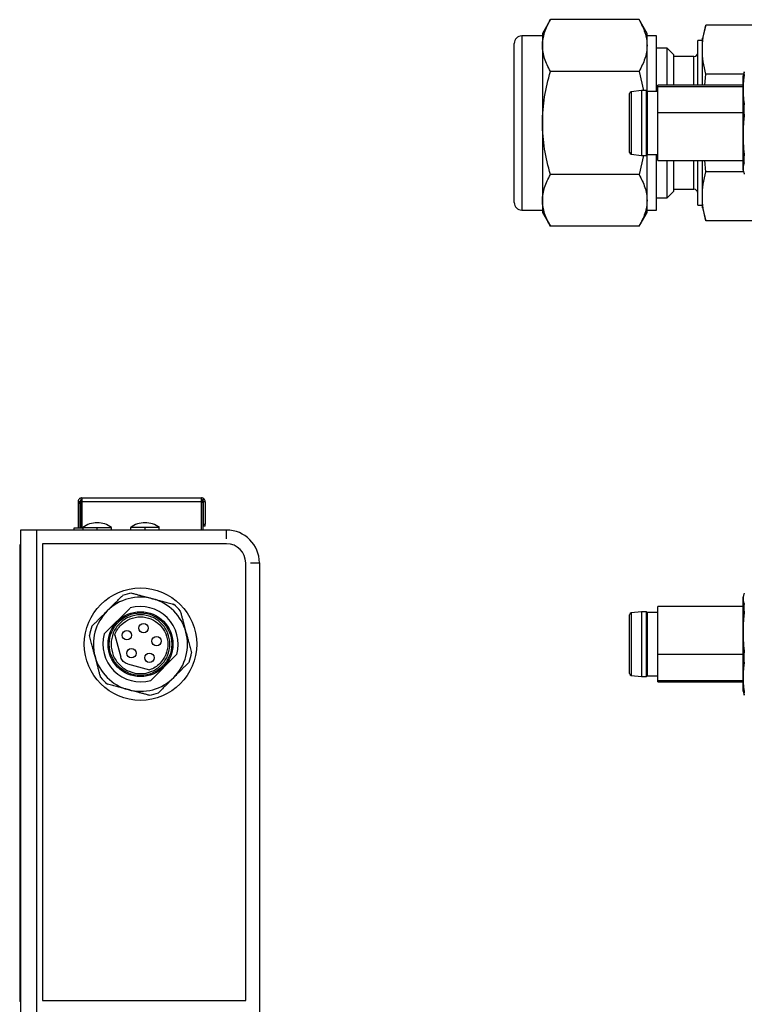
# Model space of a CAD drawing. Header units: millimetres. Extents: x 61 to 414, y 33 to 258.
# Tile 8 of 42: x 61 to 138, y 117 to 222. Entities that reach past the tile are written whole.
import ezdxf

# ---------------------------------------------------------------- set-up
doc = ezdxf.new("R2010")
doc.units = ezdxf.units.MM

msp = doc.modelspace()

# ---------------------------------------------------------------- linework, layer by layer
at = {"color": 7, "linetype": 'Continuous', "lineweight": 25}
for p, q in [((117.4, 221.79), (116.55, 220.32)), ((126.8, 221.79), (117.4, 221.79)), ((127.65, 220.32), (126.8, 221.79)), ((133.9, 221.21), (133.53, 219.82)), ((139.97, 221.21), (133.9, 221.21)), ((116.55, 220.07), (114.35, 220.07)), ((114.35, 220.07), (114.35, 201.57)), ((116.55, 220.32), (116.55, 219.04)), ((127.65, 219.04), (127.65, 220.32)), ((128.65, 220.07), (127.65, 220.07)), ((128.65, 214.17), (128.65, 220.07)), ((133.53, 218.61), (133.53, 219.82)), ((116.55, 219.04), (116.55, 210.82)), ((127.65, 214.19), (127.65, 219.04)), ((129.8, 218.75), (128.65, 218.75)), ((130.49, 218.06), (129.8, 218.75)), ((129.8, 214.82), (129.8, 218.75)), ((133.53, 219.57), (133.03, 219.57)), ((133.03, 214.82), (133.03, 219.57)), ((133.53, 214.82), (133.53, 218.61)), ((130.49, 214.82), (130.49, 218.06)), ((132.63, 217.87), (130.49, 217.87)), ((132.63, 214.82), (132.63, 217.87)), ((126.8, 216.3), (117.4, 216.3)), ((126.8, 216.3), (127.26, 214.27)), ((133.78, 214.82), (133.9, 216.01)), ((137.93, 216.01), (133.9, 216.01)), ((137.9, 216), (137.85, 215.82)), ((137.98, 216.24), (137.93, 215.99)), ((137.98, 215.97), (137.98, 216.24)), ((137.85, 214.82), (128.8, 214.82)), ((128.8, 214.66), (128.8, 214.82)), ((137.85, 214.66), (128.8, 214.66)), ((128.8, 211.92), (128.8, 214.66)), ((127.05, 214.27), (125.98, 214.14)), ((125.98, 214.14), (125.98, 207.5)), ((127.55, 214.27), (127.05, 214.27)), ((127.05, 214.27), (127.05, 207.37)), ((127.67, 214.17), (127.55, 214.27)), ((127.55, 214.27), (127.55, 213.26)), ((128.8, 214.17), (127.67, 214.17)), ((127.67, 214.17), (127.67, 207.47)), ((127.55, 213.26), (127.55, 207.37)), ((137.98, 211.74), (137.98, 212.73)), ((128.8, 211.92), (137.85, 211.92)), ((128.8, 206.82), (128.8, 211.92)), ((116.55, 210.82), (116.55, 202.59)), ((125.98, 207.5), (127.05, 207.37)), ((127.26, 207.37), (126.8, 205.33)), ((127.05, 207.37), (127.55, 207.37)), ((127.55, 207.37), (127.67, 207.47)), ((127.65, 202.59), (127.65, 207.45)), ((127.67, 207.47), (128.8, 207.47)), ((128.65, 201.57), (128.65, 207.47)), ((137.98, 206.58), (137.98, 207.31)), ((128.8, 206.82), (137.85, 206.82)), ((129.8, 202.88), (129.8, 206.82)), ((130.49, 203.57), (130.49, 206.82)), ((132.63, 203.77), (132.63, 206.82)), ((133.03, 202.07), (133.03, 206.82)), ((133.53, 203.02), (133.53, 206.82)), ((133.9, 205.62), (133.78, 206.82)), ((126.8, 205.33), (117.4, 205.33)), ((137.93, 205.62), (133.9, 205.62)), ((137.85, 205.82), (137.9, 205.63)), ((129.8, 202.88), (130.49, 203.57)), ((130.49, 203.77), (132.63, 203.77)), ((133.53, 201.82), (133.53, 203.02)), ((116.55, 202.59), (116.55, 201.32)), ((127.65, 201.32), (127.65, 202.59)), ((128.65, 202.88), (129.8, 202.88)), ((133.03, 202.07), (133.53, 202.07)), ((114.35, 201.57), (116.55, 201.57)), ((116.55, 201.32), (117.4, 199.85)), ((126.8, 199.85), (127.65, 201.32)), ((127.65, 201.57), (128.65, 201.57)), ((133.53, 201.82), (133.9, 200.43)), ((126.8, 199.85), (117.4, 199.85)), ((139.97, 200.43), (133.9, 200.43)), ((67.43, 170.59), (67.23, 170.59)), ((67.23, 170.59), (67.23, 170.39)), ((67.43, 170.39), (67.43, 170.59)), ((67.48, 170.54), (67.58, 170.64)), ((67.48, 170.54), (67.48, 167.82)), ((67.63, 170.59), (67.58, 170.64)), ((67.63, 170.99), (80.33, 170.99)), ((67.63, 170.99), (67.63, 170.61)), ((67.63, 170.61), (67.63, 170.59)), ((80.33, 170.59), (67.63, 170.59)), ((67.63, 170.59), (67.63, 167.82)), ((80.33, 170.61), (80.33, 170.99)), ((80.33, 170.69), (80.48, 170.54)), ((80.33, 170.59), (80.33, 170.61)), ((80.33, 167.59), (80.33, 170.59)), ((80.33, 170.54), (80.48, 170.54)), ((80.47, 170.73), (80.61, 170.88)), ((80.48, 170.54), (80.48, 167.59)), ((80.73, 170.59), (80.53, 170.59)), ((80.53, 170.59), (80.53, 168.19)), ((80.73, 170.59), (80.73, 168.19)), ((67.43, 170.39), (67.23, 170.39)), ((67.23, 170.39), (67.23, 167.82)), ((67.43, 170.39), (67.43, 167.82)), ((61.16, 167.59), (62.85, 167.59)), ((61.16, 111.83), (61.16, 167.59)), ((62.85, 111.83), (62.85, 167.59)), ((62.85, 167.59), (83, 167.59)), ((66.8, 167.82), (67.73, 167.82)), ((66.8, 167.59), (66.8, 167.82)), ((67.73, 167.85), (67.73, 167.59)), ((67.73, 167.85), (69.26, 167.85)), ((69.26, 167.85), (70.78, 167.85)), ((69.26, 167.59), (69.26, 167.85)), ((70.78, 167.59), (70.78, 167.85)), ((72.81, 167.85), (72.81, 167.59)), ((74.34, 167.85), (72.81, 167.85)), ((75.86, 167.85), (74.34, 167.85)), ((74.34, 167.59), (74.34, 167.85)), ((75.86, 167.59), (75.86, 167.85)), ((80.53, 168.19), (80.73, 168.19)), ((80.53, 168.19), (80.53, 167.99)), ((80.73, 167.99), (80.53, 167.99)), ((80.73, 167.99), (80.73, 168.19)), ((83, 166.63), (83, 167.59)), ((61.16, 166.02), (61.03, 166.02)), ((61.03, 166.02), (61.03, 117.5)), ((83, 166.13), (63.44, 166.13)), ((63.44, 166.13), (63.44, 117.61)), ((85.03, 117.61), (85.03, 164.09)), ((85.54, 164.09), (86.49, 164.09)), ((86.49, 164.09), (86.49, 111.83)), ((137.9, 160.64), (137.85, 160.46)), ((72.75, 159.3), (70.01, 156.56)), ((137.85, 159.46), (128.8, 159.46)), ((128.8, 154.35), (128.8, 159.46)), ((137.98, 158.96), (137.98, 159.69)), ((127.05, 158.91), (125.98, 158.78)), ((125.98, 158.78), (125.98, 153.11)), ((127.55, 158.91), (127.05, 158.91)), ((127.05, 158.91), (127.05, 153.02)), ((127.67, 158.81), (127.55, 158.91)), ((127.55, 158.91), (127.55, 152.01)), ((128.8, 158.81), (127.67, 158.81)), ((127.67, 158.81), (127.67, 153.09)), ((86.5, 157.67), (86.49, 157.67)), ((71.13, 156.43), (71.76, 154.07)), ((86.49, 155.43), (86.5, 155.43)), ((74.96, 151.61), (77.7, 154.35)), ((137.85, 154.35), (128.8, 154.35)), ((128.8, 151.61), (128.8, 154.35)), ((137.98, 153.54), (137.98, 154.54)), ((72.47, 153.36), (74.83, 152.73)), ((125.98, 153.11), (125.98, 152.14)), ((127.05, 153.02), (127.05, 152.01)), ((127.67, 153.09), (127.67, 152.11)), ((125.98, 152.14), (127.05, 152.01)), ((127.05, 152.01), (127.55, 152.01)), ((127.55, 152.01), (127.67, 152.11)), ((127.67, 152.11), (128.8, 152.11)), ((128.8, 151.61), (137.85, 151.61)), ((128.8, 151.46), (128.8, 151.61)), ((128.8, 151.46), (137.85, 151.46)), ((137.85, 150.46), (137.9, 150.27)), ((137.93, 150.28), (137.98, 150.03)), ((137.98, 150.03), (137.98, 150.3)), ((86.5, 124.38), (86.49, 124.38)), ((86.49, 124.01), (86.5, 124.01)), ((86.5, 119.9), (86.49, 119.9)), ((86.49, 119.08), (86.5, 119.08)), ((61.16, 117.5), (61.03, 117.5)), ((63.44, 117.61), (85.03, 117.61))]:
    msp.add_line(p, q, dxfattribs=at)
for centre, radius in [((73.86, 155.46), 5.97), ((73.86, 155.46), 3.45), ((73.86, 155.46), 3.32), ((72.41, 156.41), 0.5), ((74.19, 157.17), 0.5), ((75.57, 155.79), 0.5), ((72.9, 154.5), 0.5), ((74.81, 154.01), 0.5)]:
    msp.add_circle(centre, radius, dxfattribs=at)
for centre, radius, start, end in [((114.35, 219.27), 0.8, 90, 180), ((132.63, 218.27), 0.4, 270, 0), ((126, 213.94), 0.2, 96.8428, 180), ((126, 207.69), 0.2, 180, 263.1572), ((132.63, 203.37), 0.4, 0, 90), ((114.35, 202.37), 0.8, 180, 270), ((80.33, 170.59), 0.2, 0, 45), ((80.33, 170.59), 0.4, 0, 45), ((69.26, 165.82), 2.54, 90, 126.8699), ((69.26, 165.82), 2.54, 53.1301, 90), ((74.34, 165.82), 2.54, 90, 126.8699), ((74.34, 165.82), 2.54, 53.1301, 90), ((83, 164.09), 3.49, 0, 90), ((83, 164.09), 2.03, 0, 90), ((73.86, 155.46), 5.5, 99.62, 110.38), ((73.86, 155.46), 4, 343.955, 106.045), ((73.86, 155.46), 5.5, 39.62, 50.38), ((126, 158.58), 0.2, 96.8428, 180), ((73.86, 155.46), 5.5, 159.62, 170.38), ((73.86, 155.46), 4, 163.955, 286.045), ((73.86, 155.46), 5.5, 339.62, 350.38), ((73.86, 155.46), 5.5, 219.62, 230.38), ((126, 152.33), 0.2, 180, 263.1572), ((73.86, 155.46), 5.5, 279.62, 290.38)]:
    msp.add_arc(centre, radius, start, end, dxfattribs=at)
for points, knots in [([(116.55, 219.04), (116.55, 219.51), (116.63, 219.97), (116.92, 220.89), (117.14, 221.34), (117.4, 221.79)], [0, 0, 0, 0, 0.5, 0.5, 1, 1, 1, 1]), ([(126.8, 221.79), (127.06, 221.34), (127.27, 220.89), (127.57, 219.97), (127.65, 219.51), (127.65, 219.04)], [0, 0, 0, 0, 0.5, 0.5, 1, 1, 1, 1]), ([(113.55, 202.37), (113.55, 202.37), (113.55, 203.26), (113.55, 206.43), (113.55, 208.58), (113.55, 213.06), (113.55, 215.21), (113.55, 218.38), (113.55, 219.27), (113.55, 219.27)], [0, 0, 0, 0, 0.25, 0.25, 0.5, 0.5, 0.75, 0.75, 1, 1, 1, 1]), ([(117.4, 216.3), (117.14, 216.75), (116.92, 217.2), (116.63, 218.11), (116.55, 218.58), (116.55, 219.04)], [0, 0, 0, 0, 0.5, 0.5, 1, 1, 1, 1]), ([(127.65, 219.04), (127.65, 218.58), (127.57, 218.11), (127.27, 217.2), (127.06, 216.75), (126.8, 216.3)], [0, 0, 0, 0, 0.5, 0.5, 1, 1, 1, 1]), ([(116.55, 210.82), (116.55, 211.75), (116.63, 212.68), (116.92, 214.5), (117.14, 215.41), (117.4, 216.3)], [0, 0, 0, 0, 0.5, 0.5, 1, 1, 1, 1]), ([(137.98, 215.97), (137.97, 215.88), (137.94, 215.7), (137.91, 215.43), (137.88, 215.12), (137.85, 214.76), (137.85, 214.49), (137.85, 214.35)], [0, 0, 0, 0, 0.16888, 0.335114, 0.499996, 0.750767, 1, 1, 1, 1]), ([(137.85, 214.35), (137.85, 214.82), (137.85, 215.19), (137.85, 215.69), (137.85, 215.82), (137.85, 215.82)], [0, 0, 0, 0, 0.5, 0.5, 1, 1, 1, 1]), ([(125.8, 213.03), (125.8, 213.31), (125.8, 213.55), (125.8, 213.86), (125.8, 213.94), (125.8, 213.94)], [0, 0, 0, 0, 0.5, 0.5, 1, 1, 1, 1]), ([(137.85, 214.35), (137.85, 214.26), (137.85, 214.08), (137.86, 213.81), (137.88, 213.5), (137.92, 213.14), (137.96, 212.87), (137.98, 212.73)], [0, 0, 0, 0, 0.16631, 0.332341, 0.500013, 0.747755, 1, 1, 1, 1]), ([(137.85, 209.52), (137.85, 210.37), (137.85, 211.27), (137.85, 212.95), (137.85, 213.74), (137.85, 214.35)], [0, 0, 0, 0, 0.5, 0.5, 1, 1, 1, 1]), ([(125.8, 207.69), (125.8, 207.69), (125.8, 207.88), (125.8, 208.56), (125.8, 209.06), (125.8, 210.19), (125.8, 210.83), (125.8, 212.03), (125.8, 212.59), (125.8, 213.03)], [0, 0, 0, 0, 0.25, 0.25, 0.5, 0.5, 0.75, 0.75, 1, 1, 1, 1]), ([(137.98, 211.74), (137.97, 211.61), (137.94, 211.37), (137.91, 211), (137.88, 210.57), (137.85, 210.08), (137.85, 209.71), (137.85, 209.52)], [0, 0, 0, 0, 0.168881, 0.335115, 0.499996, 0.750768, 1, 1, 1, 1]), ([(117.4, 205.33), (117.14, 206.23), (116.92, 207.13), (116.63, 208.96), (116.55, 209.88), (116.55, 210.82)], [0, 0, 0, 0, 0.5, 0.5, 1, 1, 1, 1]), ([(137.85, 209.52), (137.85, 209.4), (137.85, 209.15), (137.86, 208.79), (137.88, 208.36), (137.92, 207.86), (137.96, 207.5), (137.98, 207.31)], [0, 0, 0, 0, 0.16631, 0.332341, 0.500013, 0.747755, 1, 1, 1, 1]), ([(137.85, 205.99), (137.85, 206.21), (137.85, 206.66), (137.85, 207.9), (137.85, 208.68), (137.85, 209.52)], [0, 0, 0, 0, 0.5, 0.5, 1, 1, 1, 1]), ([(137.98, 206.58), (137.97, 206.55), (137.94, 206.48), (137.91, 206.38), (137.88, 206.27), (137.85, 206.14), (137.85, 206.04), (137.85, 205.99)], [0, 0, 0, 0, 0.168881, 0.335115, 0.499996, 0.750768, 1, 1, 1, 1]), ([(116.55, 202.59), (116.55, 203.06), (116.63, 203.52), (116.92, 204.43), (117.14, 204.88), (117.4, 205.33)], [0, 0, 0, 0, 0.5, 0.5, 1, 1, 1, 1]), ([(126.8, 205.33), (127.06, 204.88), (127.27, 204.43), (127.57, 203.52), (127.65, 203.06), (127.65, 202.59)], [0, 0, 0, 0, 0.5, 0.5, 1, 1, 1, 1]), ([(137.85, 205.99), (137.85, 205.95), (137.85, 205.89), (137.86, 205.79), (137.88, 205.67), (137.92, 205.54), (137.96, 205.44), (137.98, 205.39)], [0, 0, 0, 0, 0.16631, 0.332341, 0.500013, 0.747755, 1, 1, 1, 1]), ([(117.4, 199.85), (117.14, 200.3), (116.92, 200.75), (116.63, 201.66), (116.55, 202.12), (116.55, 202.59)], [0, 0, 0, 0, 0.5, 0.5, 1, 1, 1, 1]), ([(127.65, 202.59), (127.65, 202.12), (127.57, 201.66), (127.27, 200.75), (127.06, 200.3), (126.8, 199.85)], [0, 0, 0, 0, 0.5, 0.5, 1, 1, 1, 1]), ([(67.63, 170.99), (67.63, 170.99), (67.58, 171), (67.44, 170.95), (67.34, 170.88), (67.27, 170.78), (67.23, 170.68), (67.23, 170.63), (67.23, 170.62)], [0, 0, 0, 0, 0.25, 0.3749998, 0.4999996, 0.6249994, 0.7499992, 0.875, 0.875, 0.875, 0.875]), ([(67.63, 170.79), (67.63, 170.79), (67.63, 170.79), (67.62, 170.79), (67.61, 170.79), (67.6, 170.79), (67.58, 170.79), (67.56, 170.78), (67.55, 170.78), (67.53, 170.77), (67.51, 170.76), (67.5, 170.75), (67.49, 170.74), (67.47, 170.72), (67.46, 170.71), (67.45, 170.69), (67.44, 170.67), (67.44, 170.66), (67.43, 170.64), (67.43, 170.63), (67.43, 170.61), (67.43, 170.6), (67.43, 170.59), (67.43, 170.59), (67.43, 170.59)], [0, 0, 0, 0, 0.06033, 0.121119, 0.17864, 0.23004, 0.279847, 0.322481, 0.361968, 0.401355, 0.435656, 0.468191, 0.499615, 0.529933, 0.561394, 0.597786, 0.636324, 0.67451, 0.719612, 0.768273, 0.81882, 0.878776, 0.939047, 1, 1, 1, 1]), ([(80.61, 170.88), (80.6, 170.88), (80.59, 170.9), (80.56, 170.92), (80.53, 170.94), (80.5, 170.95), (80.47, 170.97), (80.44, 170.98), (80.42, 170.98), (80.4, 170.99), (80.38, 170.99), (80.36, 170.99), (80.35, 170.99), (80.34, 170.99), (80.33, 170.99), (80.33, 170.99), (80.33, 170.99), (80.33, 170.99)], [0, 0, 0, 0, 0.083518, 0.167584, 0.251917, 0.335083, 0.415846, 0.493426, 0.567402, 0.637474, 0.703292, 0.764616, 0.821739, 0.874907, 0.924369, 0.970547, 1, 1, 1, 1]), ([(80.47, 170.73), (80.47, 170.74), (80.46, 170.74), (80.45, 170.75), (80.44, 170.76), (80.43, 170.77), (80.41, 170.77), (80.4, 170.78), (80.39, 170.78), (80.38, 170.79), (80.36, 170.79), (80.35, 170.79), (80.34, 170.79), (80.34, 170.79), (80.33, 170.79), (80.33, 170.79), (80.33, 170.79), (80.33, 170.79)], [0, 0, 0, 0, 0.046186, 0.093882, 0.143652, 0.195629, 0.250261, 0.308117, 0.36963, 0.435501, 0.506748, 0.583989, 0.667106, 0.75478, 0.845315, 0.937338, 1, 1, 1, 1]), ([(70.32, 158.99), (70.41, 159.08), (70.59, 159.26), (70.86, 159.53), (71.18, 159.85), (71.54, 160.21), (71.81, 160.48), (71.94, 160.61)], [0, 0, 0, 0, 0.16631, 0.332341, 0.500013, 0.747755, 1, 1, 1, 1]), ([(75.15, 160.29), (74.31, 160.51), (73.41, 160.51), (71.72, 160.06), (70.94, 159.61), (70.32, 158.99)], [0, 0, 0, 0, 0.5, 0.5, 1, 1, 1, 1]), ([(72.94, 160.88), (73.06, 160.85), (73.31, 160.78), (73.68, 160.68), (74.11, 160.57), (74.6, 160.44), (74.97, 160.34), (75.15, 160.29)], [0, 0, 0, 0, 0.168881, 0.335115, 0.499996, 0.750768, 1, 1, 1, 1]), ([(78.69, 156.75), (78.46, 157.59), (78.01, 158.38), (76.78, 159.61), (76, 160.06), (75.15, 160.29)], [0, 0, 0, 0, 0.5, 0.5, 1, 1, 1, 1]), ([(75.15, 160.29), (75.28, 160.25), (75.52, 160.19), (75.89, 160.09), (76.32, 159.97), (76.81, 159.84), (77.18, 159.74), (77.37, 159.69)], [0, 0, 0, 0, 0.16631, 0.332341, 0.500013, 0.747755, 1, 1, 1, 1]), ([(137.98, 160.88), (137.97, 160.85), (137.94, 160.78), (137.91, 160.68), (137.88, 160.57), (137.85, 160.44), (137.85, 160.34), (137.85, 160.29)], [0, 0, 0, 0, 0.168881, 0.335115, 0.499996, 0.750768, 1, 1, 1, 1]), ([(137.85, 160.29), (137.85, 160.25), (137.85, 160.19), (137.86, 160.09), (137.88, 159.97), (137.92, 159.84), (137.96, 159.74), (137.98, 159.69)], [0, 0, 0, 0, 0.16631, 0.332341, 0.500013, 0.747755, 1, 1, 1, 1]), ([(137.85, 156.75), (137.85, 157.59), (137.85, 158.38), (137.85, 159.61), (137.85, 160.06), (137.85, 160.29)], [0, 0, 0, 0, 0.5, 0.5, 1, 1, 1, 1]), ([(68.7, 157.37), (68.79, 157.46), (68.97, 157.64), (69.24, 157.91), (69.56, 158.23), (69.92, 158.59), (70.19, 158.86), (70.32, 158.99)], [0, 0, 0, 0, 0.16888, 0.335114, 0.499996, 0.750767, 1, 1, 1, 1]), ([(70.32, 158.99), (69.71, 158.38), (69.25, 157.59), (68.8, 155.91), (68.8, 155.01), (69.03, 154.16)], [0, 0, 0, 0, 0.5, 0.5, 1, 1, 1, 1]), ([(78.09, 158.96), (78.13, 158.84), (78.19, 158.59), (78.29, 158.23), (78.41, 157.8), (78.54, 157.31), (78.64, 156.94), (78.69, 156.75)], [0, 0, 0, 0, 0.168881, 0.335115, 0.499996, 0.750768, 1, 1, 1, 1]), ([(137.98, 158.96), (137.97, 158.84), (137.94, 158.59), (137.91, 158.23), (137.88, 157.8), (137.85, 157.31), (137.85, 156.94), (137.85, 156.75)], [0, 0, 0, 0, 0.168881, 0.335115, 0.499996, 0.750768, 1, 1, 1, 1]), ([(76.07, 153.25), (76.36, 153.54), (76.59, 153.88), (76.9, 154.64), (76.98, 155.05), (76.98, 155.87), (76.9, 156.27), (76.59, 157.03), (76.36, 157.38), (75.78, 157.95), (75.43, 158.19), (74.68, 158.5), (74.27, 158.58), (73.45, 158.58), (73.04, 158.5), (72.29, 158.19), (71.94, 157.95), (71.65, 157.67)], [0, 0, 0, 0, 0.125, 0.125, 0.25, 0.25, 0.375, 0.375, 0.5, 0.5, 0.625, 0.625, 0.75, 0.75, 0.875, 0.875, 1, 1, 1, 1]), ([(71.81, 157.51), (72.08, 157.78), (72.4, 157.99), (73.1, 158.28), (73.48, 158.36), (74.24, 158.36), (74.62, 158.28), (75.32, 157.99), (75.64, 157.78), (76.18, 157.24), (76.39, 156.92), (76.68, 156.22), (76.76, 155.84), (76.76, 155.08), (76.68, 154.7), (76.39, 154), (76.18, 153.68), (75.91, 153.41)], [0, 0, 0, 0, 0.125, 0.125, 0.25, 0.25, 0.375, 0.375, 0.5, 0.5, 0.625, 0.625, 0.75, 0.75, 0.875, 0.875, 1, 1, 1, 1]), ([(125.8, 153.25), (125.8, 153.68), (125.8, 154.25), (125.8, 155.45), (125.8, 156.09), (125.8, 157.22), (125.8, 157.71), (125.8, 158.39), (125.8, 158.58), (125.8, 158.58)], [0, 0, 0, 0, 0.25, 0.25, 0.5, 0.5, 0.75, 0.75, 1, 1, 1, 1]), ([(71.65, 157.67), (71.36, 157.38), (71.13, 157.03), (70.82, 156.27), (70.74, 155.87), (70.74, 155.05), (70.82, 154.64), (71.13, 153.88), (71.36, 153.54), (71.94, 152.96), (72.29, 152.73), (73.04, 152.42), (73.45, 152.33), (74.27, 152.33), (74.68, 152.42), (75.43, 152.73), (75.78, 152.96), (76.07, 153.25)], [0, 0, 0, 0, 0.125, 0.125, 0.25, 0.25, 0.375, 0.375, 0.5, 0.5, 0.625, 0.625, 0.75, 0.75, 0.875, 0.875, 1, 1, 1, 1]), ([(69.03, 154.16), (69, 154.29), (68.93, 154.53), (68.83, 154.9), (68.72, 155.33), (68.58, 155.82), (68.49, 156.19), (68.44, 156.38)], [0, 0, 0, 0, 0.16631, 0.332341, 0.500013, 0.747755, 1, 1, 1, 1]), ([(77.39, 151.92), (78.01, 152.54), (78.46, 153.32), (78.91, 155.01), (78.91, 155.91), (78.69, 156.75)], [0, 0, 0, 0, 0.5, 0.5, 1, 1, 1, 1]), ([(78.69, 156.75), (78.72, 156.63), (78.79, 156.38), (78.89, 156.01), (79, 155.58), (79.13, 155.09), (79.23, 154.72), (79.28, 154.54)], [0, 0, 0, 0, 0.16631, 0.332341, 0.500013, 0.747755, 1, 1, 1, 1]), ([(137.85, 156.75), (137.85, 156.63), (137.85, 156.38), (137.86, 156.01), (137.88, 155.58), (137.92, 155.09), (137.96, 154.72), (137.98, 154.54)], [0, 0, 0, 0, 0.16631, 0.332341, 0.500013, 0.747755, 1, 1, 1, 1]), ([(137.85, 151.92), (137.85, 152.54), (137.85, 153.32), (137.85, 155.01), (137.85, 155.91), (137.85, 156.75)], [0, 0, 0, 0, 0.5, 0.5, 1, 1, 1, 1]), ([(69.03, 154.16), (69.25, 153.32), (69.71, 152.54), (70.94, 151.3), (71.72, 150.85), (72.56, 150.63)], [0, 0, 0, 0, 0.5, 0.5, 1, 1, 1, 1]), ([(69.62, 151.95), (69.59, 152.07), (69.52, 152.32), (69.42, 152.69), (69.31, 153.12), (69.18, 153.61), (69.08, 153.98), (69.03, 154.16)], [0, 0, 0, 0, 0.16888, 0.335114, 0.499996, 0.750767, 1, 1, 1, 1]), ([(72.47, 153.36), (72.3, 153.41), (72.14, 153.5), (71.9, 153.74), (71.81, 153.9), (71.76, 154.07)], [0, 0, 0, 0, 0.5, 0.5, 1, 1, 1, 1]), ([(79.01, 153.54), (78.92, 153.45), (78.74, 153.27), (78.47, 153), (78.16, 152.69), (77.8, 152.33), (77.53, 152.06), (77.39, 151.92)], [0, 0, 0, 0, 0.1688804, 0.3351141, 0.4999959, 0.7507672, 1, 1, 1, 1]), ([(125.8, 152.33), (125.8, 152.33), (125.8, 152.42), (125.8, 152.73), (125.8, 152.96), (125.8, 153.25)], [0, 0, 0, 0, 0.5, 0.5, 1, 1, 1, 1]), ([(137.98, 153.54), (137.97, 153.45), (137.94, 153.27), (137.91, 153), (137.88, 152.69), (137.85, 152.33), (137.85, 152.06), (137.85, 151.92)], [0, 0, 0, 0, 0.1688804, 0.3351141, 0.4999959, 0.7507672, 1, 1, 1, 1]), ([(72.56, 150.63), (73.41, 150.4), (74.31, 150.4), (76, 150.85), (76.78, 151.3), (77.39, 151.92)], [0, 0, 0, 0, 0.5, 0.5, 1, 1, 1, 1]), ([(77.39, 151.92), (77.3, 151.83), (77.12, 151.65), (76.85, 151.38), (76.54, 151.07), (76.18, 150.71), (75.91, 150.44), (75.77, 150.3)], [0, 0, 0, 0, 0.16631, 0.332341, 0.500013, 0.747755, 1, 1, 1, 1]), ([(137.85, 151.92), (137.85, 151.83), (137.85, 151.65), (137.86, 151.38), (137.88, 151.07), (137.92, 150.71), (137.96, 150.44), (137.98, 150.3)], [0, 0, 0, 0, 0.16631, 0.332341, 0.500013, 0.747755, 1, 1, 1, 1]), ([(137.85, 150.46), (137.85, 150.46), (137.85, 150.59), (137.85, 151.09), (137.85, 151.46), (137.85, 151.92)], [0, 0, 0, 0, 0.5, 0.5, 1, 1, 1, 1]), ([(72.56, 150.63), (72.44, 150.66), (72.2, 150.73), (71.83, 150.83), (71.4, 150.94), (70.9, 151.07), (70.54, 151.17), (70.35, 151.22)], [0, 0, 0, 0, 0.16631, 0.332341, 0.500013, 0.747755, 1, 1, 1, 1]), ([(74.78, 150.03), (74.65, 150.07), (74.41, 150.13), (74.04, 150.23), (73.61, 150.35), (73.12, 150.48), (72.75, 150.58), (72.56, 150.63)], [0, 0, 0, 0, 0.168881, 0.335115, 0.499996, 0.750768, 1, 1, 1, 1])]:
    msp.add_open_spline(points, degree=3, knots=knots, dxfattribs=at)
for points in [[(133.53, 218.61), (133.53, 219.48), (133.67, 220.35), (133.9, 221.21)], [(133.9, 216.01), (133.67, 216.88), (133.53, 217.74), (133.53, 218.61)], [(133.53, 203.02), (133.53, 203.89), (133.67, 204.76), (133.9, 205.62)], [(137.85, 205.82), (137.85, 205.82), (137.85, 205.87), (137.85, 205.99)], [(133.9, 200.43), (133.67, 201.29), (133.53, 202.15), (133.53, 203.02)], [(137.85, 160.29), (137.85, 160.4), (137.85, 160.46), (137.85, 160.46)], [(71.13, 156.43), (71.27, 156.84), (71.51, 157.21), (71.81, 157.51)], [(75.91, 153.41), (75.61, 153.1), (75.24, 152.87), (74.83, 152.73)]]:
    msp.add_open_spline(points, degree=3, dxfattribs=at)

doc.saveas('drawing.dxf')
